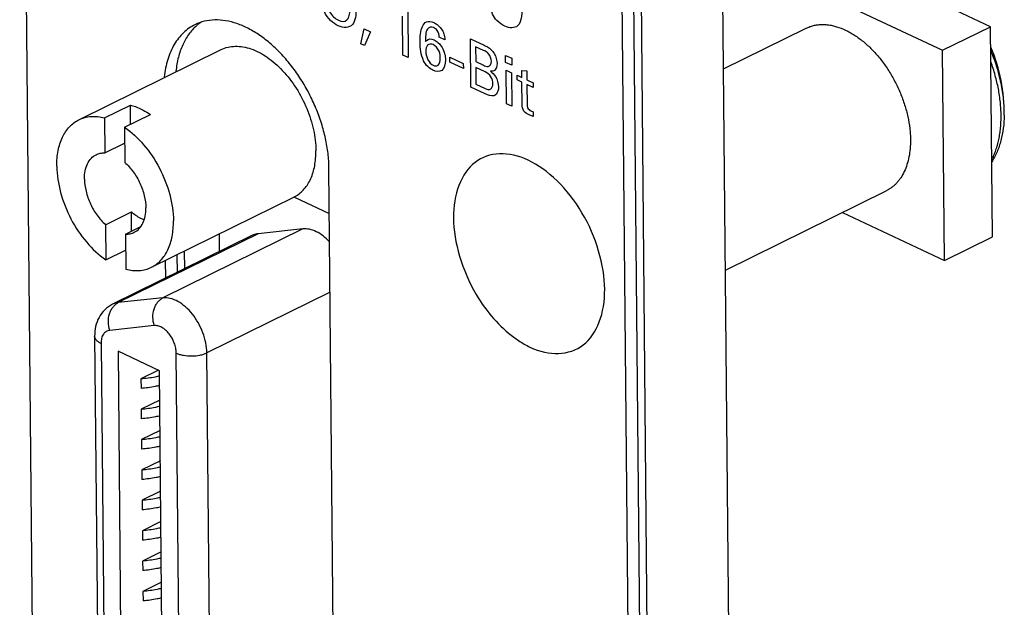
# Model space of a CAD drawing. Header units: inches. Extents: x 0 to 34, y 0 to 22.
# Tile 75 of 84: x 27.328 to 28.225, y 18.072 to 18.607. Entities that reach past the tile are written whole.
import ezdxf

# ---------------------------------------------------------------- set-up
doc = ezdxf.new("R2010")
doc.units = ezdxf.units.IN
doc.header["$LTSCALE"] = 1.87
doc.header["$MEASUREMENT"] = 0
doc.layers.get('0').update_dxf_attribs({"linetype": 'CONTINUOUS'})

msp = doc.modelspace()

# ---------------------------------------------------------------- linework, layer by layer
at = {"color": 7, "linetype": 'CONTINUOUS'}
for p, q in [((27.32825, 19.27123), (27.36113, 15.70322)), ((28.00052, 15.18463), (27.96462, 19.07963)), ((27.92661, 15.14568), (27.89069, 19.04324)), ((27.90644, 15.44694), (27.87355, 19.01495)), ((27.917, 15.45213), (27.88411, 19.02015)), ((28.21246, 18.60073), (27.96798, 18.71563)), ((27.96836, 18.67344), (28.16881, 18.57924)), ((28.16881, 18.57924), (28.21246, 18.60073)), ((28.21422, 18.40961), (28.21246, 18.60073)), ((27.96939, 18.56238), (28.04457, 18.59938)), ((27.38216, 18.51606), (27.5119, 18.57991)), ((28.17057, 18.38813), (28.16881, 18.57924)), ((27.40552, 18.51782), (27.42908, 18.52942)), ((27.42924, 18.51202), (27.42908, 18.52942)), ((27.42369, 18.50928), (27.44725, 18.52088)), ((27.40552, 18.51782), (27.40581, 18.48585)), ((27.42369, 18.50928), (27.42398, 18.47731)), ((27.40581, 18.48585), (27.42382, 18.49472)), ((27.62191, 17.17091), (27.60992, 18.47209)), ((27.97108, 18.3793), (28.11744, 18.45134)), ((27.44823, 18.38183), (27.57796, 18.44568)), ((27.57878, 18.44528), (27.57877, 18.44611)), ((27.6103, 18.43047), (27.57878, 18.44528)), ((27.40641, 18.42057), (27.42997, 18.43217)), ((27.43014, 18.41477), (27.42997, 18.43217)), ((28.07769, 18.43178), (28.17057, 18.38813)), ((27.40641, 18.42057), (27.40671, 18.3886)), ((27.5456, 18.4124), (27.41808, 18.34963)), ((27.42458, 18.41203), (27.43854, 18.4189)), ((27.42458, 18.41203), (27.42488, 18.38006)), ((27.5862, 18.41671), (27.45868, 18.35395)), ((27.50982, 18.41214), (27.50997, 18.39595)), ((27.5862, 18.41671), (27.5456, 18.4124)), ((27.54032, 18.41089), (27.4128, 18.34812)), ((28.17057, 18.38813), (28.21422, 18.40961)), ((27.40671, 18.3886), (27.42472, 18.39747)), ((27.47814, 18.39655), (27.47828, 18.38036)), ((27.46082, 18.38802), (27.46097, 18.37183)), ((27.47138, 18.39322), (27.47153, 18.37703)), ((27.61096, 18.35921), (27.49873, 18.30398)), ((27.45868, 18.35395), (27.41808, 18.34963)), ((27.45087, 18.32871), (27.41027, 18.32439)), ((27.39652, 18.31919), (27.40552, 17.34284)), ((27.40235, 18.31255), (27.41134, 17.33619)), ((27.41786, 18.30546), (27.42686, 17.3287)), ((27.4556, 18.28772), (27.41786, 18.30546)), ((27.50817, 17.28063), (27.49873, 18.30398)), ((27.48033, 17.28038), (27.4709, 18.30373)), ((27.45479, 18.2881), (27.43871, 18.28018)), ((27.4646, 17.31097), (27.4556, 18.28772)), ((27.43871, 18.28018), (27.43879, 18.27155)), ((27.45584, 18.26088), (27.43896, 18.25257)), ((27.43896, 18.25257), (27.43904, 18.24394)), ((27.4561, 18.23327), (27.43922, 18.22496)), ((27.43922, 18.22496), (27.4393, 18.21633)), ((27.45635, 18.20565), (27.43947, 18.19735)), ((27.43947, 18.19735), (27.43955, 18.18872)), ((27.45661, 18.17804), (27.43973, 18.16974)), ((27.43973, 18.16974), (27.43981, 18.16111)), ((27.45686, 18.15043), (27.43998, 18.14212)), ((27.43998, 18.14212), (27.44006, 18.1335)), ((27.45712, 18.12282), (27.44024, 18.11451)), ((27.44024, 18.11451), (27.44032, 18.10588)), ((27.45737, 18.09521), (27.44049, 18.0869)), ((27.44049, 18.0869), (27.44057, 18.07827))]:
    msp.add_line(p, q, dxfattribs=at)
at = {"color": 40, "linetype": 'CONTINUOUS'}
for p, q in [((27.6773, 18.57484), (27.67697, 18.61037)), ((27.68165, 18.61479), (27.68204, 18.57262)), ((27.639, 18.5852), (27.64202, 18.59871)), ((27.64202, 18.59871), (27.64774, 18.59602)), ((27.64774, 18.59602), (27.64235, 18.58363)), ((27.71547, 18.58894), (27.71039, 18.59133)), ((27.64235, 18.58363), (27.639, 18.5852)), ((27.73912, 18.54579), (27.73872, 18.58979)), ((27.73872, 18.58979), (27.75145, 18.58381)), ((27.74355, 18.58254), (27.74367, 18.56895)), ((27.75066, 18.5792), (27.74355, 18.58254)), ((27.68204, 18.57262), (27.6773, 18.57484)), ((27.71996, 18.56844), (27.71992, 18.57308)), ((27.71992, 18.57308), (27.73231, 18.56725)), ((27.77087, 18.5683), (27.77082, 18.57458)), ((27.77082, 18.57458), (27.77639, 18.57196)), ((27.73235, 18.56262), (27.71996, 18.56844)), ((27.73231, 18.56725), (27.73235, 18.56262)), ((27.74367, 18.56895), (27.75058, 18.5657)), ((27.77645, 18.56568), (27.77087, 18.5683)), ((27.77639, 18.57196), (27.77645, 18.56568)), ((27.74372, 18.56371), (27.74386, 18.54847)), ((27.75236, 18.55965), (27.74372, 18.56371)), ((27.77171, 18.53047), (27.77143, 18.56106)), ((27.77143, 18.56106), (27.77607, 18.55888)), ((27.77607, 18.55888), (27.77635, 18.52829)), ((27.78133, 18.55235), (27.78129, 18.55655)), ((27.78129, 18.55655), (27.78568, 18.55449)), ((27.78568, 18.55449), (27.78562, 18.56088)), ((27.78562, 18.56088), (27.79019, 18.56056)), ((27.79019, 18.56056), (27.79027, 18.55233)), ((27.74386, 18.54847), (27.7523, 18.54451)), ((27.78572, 18.55028), (27.78133, 18.55235)), ((27.78591, 18.52987), (27.78572, 18.55028)), ((27.79027, 18.55233), (27.7958, 18.54973)), ((27.79031, 18.54813), (27.79048, 18.52978)), ((27.79584, 18.54553), (27.79031, 18.54813)), ((27.7958, 18.54973), (27.79584, 18.54553)), ((27.7521, 18.53969), (27.73912, 18.54579)), ((27.77635, 18.52829), (27.77171, 18.53047)), ((27.79608, 18.51896), (27.79224, 18.5204)), ((27.79382, 18.52415), (27.79604, 18.52341)), ((27.79604, 18.52341), (27.79608, 18.51896))]:
    msp.add_line(p, q, dxfattribs=at)
at = {"color": 7, "linetype": 'CONTINUOUS'}
for centre, radius, start, end in [((27.51744, 18.56971), 0.04257, 127.73054, 131.54965), ((27.51693, 18.57038), 0.04173, 124.8136, 127.72819), ((28.07617, 18.52299), 0.14886, 358.93143, 23.41837), ((27.56528, 18.47146), 0.02873, 296.20212, 298.02804), ((27.56527, 18.47147), 0.02874, 298.02835, 299.74786)]:
    msp.add_arc(centre, radius, start, end, dxfattribs=at)
at = {"color": 40, "linetype": 'CONTINUOUS'}
msp.add_arc((27.83757, 18.39752), 0.09905, 233.18078, 236.17648, dxfattribs=at)
for points, knots in [([(27.61839, 18.6015), (27.6138, 18.60366), (27.60367, 18.61318), (27.60214, 18.6263), (27.60209, 18.63179)], [0, 0, 0, 0, 0.507834, 1, 1, 1, 1]), ([(27.62635, 18.60692), (27.62707, 18.60767), (27.62902, 18.6112), (27.62946, 18.61613), (27.62943, 18.61973)], [0, 0, 0, 0, 0.282029, 1, 1, 1, 1]), ([(27.77011, 18.60128), (27.76765, 18.60244), (27.76337, 18.60504), (27.7581, 18.61256), (27.75724, 18.61799), (27.75721, 18.62065)], [0, 0, 0, 0, 0.390964, 0.65675, 1, 1, 1, 1]), ([(27.78576, 18.62148), (27.78583, 18.61397), (27.78575, 18.59887), (27.77431, 18.59931), (27.77011, 18.60128)], [0, 0, 0, 0, 0.591465, 1, 1, 1, 1]), ([(27.63466, 18.61721), (27.63471, 18.61165), (27.63339, 18.59966), (27.62315, 18.59926), (27.61839, 18.6015)], [0, 0, 0, 0, 0.485897, 1, 1, 1, 1]), ([(27.69294, 18.58661), (27.69289, 18.59181), (27.69346, 18.59955), (27.69851, 18.60621), (27.70308, 18.60557), (27.70536, 18.6045)], [0, 0, 0, 0, 0.492443, 0.734318, 1, 1, 1, 1]), ([(27.70515, 18.60004), (27.70303, 18.60104), (27.69762, 18.59886), (27.69788, 18.59129), (27.69775, 18.58714)], [0, 0, 0, 0, 0.382049, 1, 1, 1, 1]), ([(27.71039, 18.59133), (27.71036, 18.59316), (27.70921, 18.59732), (27.70633, 18.59949), (27.70515, 18.60004)], [0, 0, 0, 0, 0.555165, 1, 1, 1, 1]), ([(27.70536, 18.6045), (27.70636, 18.60402), (27.70936, 18.60227), (27.71222, 18.59906), (27.71358, 18.59662)], [0, 0, 0, 0, 0.336814, 1, 1, 1, 1]), ([(27.71358, 18.59662), (27.71399, 18.59586), (27.71512, 18.59329), (27.71541, 18.59064), (27.71547, 18.58894)], [0, 0, 0, 0, 0.309755, 1, 1, 1, 1]), ([(27.69775, 18.58714), (27.69806, 18.58756), (27.69977, 18.58989), (27.70312, 18.58995), (27.70565, 18.58876)], [0, 0, 0, 0, 0.181307, 1, 1, 1, 1]), ([(27.7049, 18.58445), (27.70302, 18.58533), (27.69905, 18.58501), (27.69816, 18.58048), (27.69818, 18.5782)], [0, 0, 0, 0, 0.504184, 1, 1, 1, 1]), ([(27.71136, 18.57207), (27.71134, 18.57405), (27.71089, 18.57905), (27.70692, 18.5835), (27.7049, 18.58445)], [0, 0, 0, 0, 0.443535, 1, 1, 1, 1]), ([(27.70565, 18.58876), (27.70823, 18.58755), (27.71419, 18.58232), (27.71605, 18.57399), (27.71609, 18.57039)], [0, 0, 0, 0, 0.46994, 1, 1, 1, 1]), ([(27.75145, 18.58381), (27.75242, 18.58335), (27.75555, 18.58188), (27.75888, 18.57897), (27.76046, 18.57635)], [0, 0, 0, 0, 0.308383, 1, 1, 1, 1]), ([(27.69818, 18.5782), (27.6982, 18.5758), (27.69926, 18.57046), (27.7031, 18.56642), (27.70483, 18.56561)], [0, 0, 0, 0, 0.528622, 1, 1, 1, 1]), ([(27.75793, 18.56917), (27.75791, 18.57138), (27.75591, 18.57699), (27.75221, 18.57847), (27.75066, 18.5792)], [0, 0, 0, 0, 0.534817, 1, 1, 1, 1]), ([(27.71609, 18.57039), (27.71612, 18.56642), (27.71395, 18.55935), (27.70751, 18.55973), (27.70467, 18.56107)], [0, 0, 0, 0, 0.530771, 1, 1, 1, 1]), ([(27.70483, 18.56561), (27.70643, 18.56485), (27.71034, 18.56487), (27.71138, 18.56946), (27.71136, 18.57207)], [0, 0, 0, 0, 0.430553, 1, 1, 1, 1]), ([(27.75058, 18.5657), (27.75205, 18.56502), (27.75565, 18.56337), (27.75795, 18.56678), (27.75793, 18.56917)], [0, 0, 0, 0, 0.430586, 1, 1, 1, 1]), ([(27.76305, 18.56731), (27.76308, 18.56466), (27.76179, 18.56049), (27.75843, 18.56019), (27.75712, 18.5602)], [0, 0, 0, 0, 0.605105, 1, 1, 1, 1]), ([(27.75924, 18.54883), (27.75922, 18.55079), (27.75787, 18.55589), (27.75414, 18.55882), (27.75236, 18.55965)], [0, 0, 0, 0, 0.471879, 1, 1, 1, 1]), ([(27.75712, 18.5602), (27.75867, 18.55893), (27.76268, 18.55519), (27.7643, 18.54891), (27.76433, 18.54589)], [0, 0, 0, 0, 0.396889, 1, 1, 1, 1]), ([(27.7523, 18.54451), (27.75404, 18.54369), (27.75778, 18.5429), (27.75926, 18.54675), (27.75924, 18.54883)], [0, 0, 0, 0, 0.507433, 1, 1, 1, 1]), ([(27.76433, 18.54589), (27.76434, 18.54456), (27.76393, 18.54087), (27.76183, 18.53853), (27.76013, 18.53792)], [0, 0, 0, 0, 0.34284, 1, 1, 1, 1]), ([(27.79224, 18.5204), (27.79062, 18.52116), (27.78694, 18.5231), (27.78593, 18.52804), (27.78591, 18.52987)], [0, 0, 0, 0, 0.522838, 1, 1, 1, 1]), ([(27.79048, 18.52978), (27.79049, 18.52889), (27.79059, 18.52639), (27.79278, 18.52464), (27.79382, 18.52415)], [0, 0, 0, 0, 0.407673, 1, 1, 1, 1]), ([(27.79146, 18.47926), (27.77388, 18.48752), (27.73743, 18.48659), (27.72316, 18.44829), (27.72336, 18.42659)], [0, 0, 0, 0, 0.500047, 1, 1, 1, 1]), ([(27.8611, 18.36186), (27.8609, 18.38355), (27.8458, 18.43565), (27.80903, 18.471), (27.79146, 18.47926)], [0, 0, 0, 0, 0.500024, 1, 1, 1, 1]), ([(27.72336, 18.42659), (27.72356, 18.4049), (27.73655, 18.36009), (27.76557, 18.32768), (27.77821, 18.31823)], [0, 0, 0, 0, 0.581318, 1, 1, 1, 1]), ([(27.79302, 18.30919), (27.81059, 18.30094), (27.84703, 18.30187), (27.8613, 18.34017), (27.8611, 18.36186)], [0, 0, 0, 0, 0.500008, 1, 1, 1, 1])]:
    msp.add_open_spline(points, degree=3, knots=knots, dxfattribs=at)
for points in [[(27.61056, 18.61434), (27.61237, 18.61076), (27.61564, 18.60795), (27.61849, 18.60661)], [(27.61849, 18.60661), (27.62134, 18.60527), (27.62454, 18.60509), (27.62635, 18.60692)], [(27.69619, 18.56961), (27.69356, 18.5751), (27.69299, 18.58127), (27.69294, 18.58661)], [(27.76046, 18.57635), (27.76212, 18.57362), (27.76303, 18.57012), (27.76305, 18.56731)], [(27.70467, 18.56107), (27.7016, 18.56251), (27.6981, 18.56572), (27.69619, 18.56961)], [(27.76013, 18.53792), (27.75786, 18.53713), (27.75484, 18.5384), (27.7521, 18.53969)], [(27.78243, 18.31524), (27.78596, 18.31287), (27.78951, 18.31084), (27.79302, 18.30919)]]:
    msp.add_open_spline(points, degree=3, dxfattribs=at)
at = {"color": 7, "linetype": 'CONTINUOUS'}
for points, knots in [([(27.48784, 18.60257), (27.48594, 18.60163), (27.48224, 18.59943), (27.47721, 18.59527), (27.47274, 18.59029), (27.46885, 18.58453), (27.4656, 18.57806), (27.46204, 18.56832), (27.46054, 18.56046), (27.45997, 18.55507)], [0, 0, 0, 0, 0.111008, 0.223661, 0.339469, 0.459683, 0.585308, 0.717054, 1, 1, 1, 1]), ([(27.48921, 18.60158), (27.48661, 18.59927), (27.4818, 18.59386), (27.4763, 18.58409), (27.4724, 18.57271), (27.47098, 18.56453), (27.47053, 18.56027)], [0, 0, 0, 0, 0.22502, 0.464405, 0.722131, 1, 1, 1, 1]), ([(27.60992, 18.47209), (27.60988, 18.47652), (27.60927, 18.48557), (27.60696, 18.49923), (27.60326, 18.51305), (27.59824, 18.52675), (27.592, 18.54008), (27.58467, 18.55279), (27.57638, 18.56463), (27.56728, 18.57538), (27.55756, 18.58483), (27.54738, 18.59279), (27.53696, 18.59913), (27.52646, 18.6037), (27.51609, 18.60642), (27.50604, 18.60721), (27.4965, 18.60604), (27.49059, 18.60392), (27.48784, 18.60257)], [0, 0, 0, 0, 0.065213, 0.133442, 0.203868, 0.275741, 0.348263, 0.420555, 0.491759, 0.561066, 0.62776, 0.691239, 0.751088, 0.807106, 0.859394, 0.908377, 0.954866, 1, 1, 1, 1]), ([(28.04457, 18.59938), (28.04564, 18.59991), (28.04784, 18.60084), (28.0513, 18.60187), (28.05491, 18.60253), (28.05864, 18.6028), (28.06247, 18.6027), (28.0664, 18.60222), (28.07039, 18.60137), (28.07587, 18.59972), (28.08132, 18.59734), (28.08667, 18.59435), (28.09214, 18.59081), (28.09883, 18.58557), (28.1064, 18.57822), (28.11348, 18.56986), (28.11993, 18.56064), (28.12564, 18.55075), (28.1305, 18.54037), (28.1344, 18.5297), (28.13728, 18.51895), (28.1388, 18.51), (28.13944, 18.50298), (28.13957, 18.49953), (28.13958, 18.49783)], [0, 0, 0, 0, 0.022509, 0.045192, 0.068215, 0.091731, 0.115874, 0.140756, 0.166467, 0.193072, 0.249077, 0.278535, 0.308937, 0.372399, 0.439072, 0.508361, 0.579544, 0.651813, 0.724313, 0.796181, 0.866578, 0.934735, 0.967777, 1, 1, 1, 1]), ([(27.5119, 18.57991), (27.51384, 18.58087), (27.51801, 18.58236), (27.52474, 18.58319), (27.53183, 18.58263), (27.54192, 18.57998), (27.55465, 18.57313), (27.56855, 18.56076), (27.58068, 18.54489), (27.59017, 18.52666), (27.59633, 18.50741), (27.59799, 18.49422), (27.59804, 18.48784)], [0, 0, 0, 0, 0.045183, 0.09172, 0.140756, 0.193097, 0.30882, 0.438943, 0.579455, 0.724282, 0.866592, 1, 1, 1, 1]), ([(28.22501, 18.52021), (28.22505, 18.52256), (28.22499, 18.52732), (28.22447, 18.53454), (28.22353, 18.54189), (28.22217, 18.54934), (28.2204, 18.55684), (28.21749, 18.56691), (28.21475, 18.57435), (28.21269, 18.57922)], [0, 0, 0, 0, 0.115976, 0.235197, 0.35738, 0.482196, 0.609281, 0.738239, 1, 1, 1, 1]), ([(28.21361, 18.47955), (28.21433, 18.48094), (28.21569, 18.48382), (28.21744, 18.48834), (28.21892, 18.49311), (28.22013, 18.49812), (28.22107, 18.50333), (28.22172, 18.50874), (28.22209, 18.51432), (28.22217, 18.52006), (28.22197, 18.52593), (28.22132, 18.53398), (28.21979, 18.54424), (28.21688, 18.55661), (28.21426, 18.56479), (28.21279, 18.56887)], [0, 0, 0, 0, 0.051271, 0.104086, 0.158511, 0.214584, 0.272317, 0.331697, 0.39269, 0.45524, 0.519276, 0.584709, 0.719309, 0.858111, 1, 1, 1, 1]), ([(27.42908, 18.52942), (27.43061, 18.52903), (27.43702, 18.52702), (27.44301, 18.52378), (27.44725, 18.52088)], [0, 0, 0, 0, 0.234975, 1, 1, 1, 1]), ([(27.38216, 18.51606), (27.38386, 18.51689), (27.38747, 18.51824), (27.39535, 18.51955), (27.40152, 18.51885), (27.40552, 18.51782)], [0, 0, 0, 0, 0.237631, 0.480743, 1, 1, 1, 1]), ([(28.22501, 18.5202), (28.22493, 18.51624), (28.22439, 18.50849), (28.22258, 18.49905), (28.22045, 18.49194), (28.21855, 18.48691), (28.21632, 18.48213), (28.2146, 18.47911), (28.21369, 18.47765)], [0, 0, 0, 0, 0.266989, 0.522113, 0.645423, 0.766033, 0.884145, 1, 1, 1, 1]), ([(27.36208, 18.4739), (27.36204, 18.47864), (27.36274, 18.48768), (27.36652, 18.50004), (27.37201, 18.50845), (27.37752, 18.5134), (27.38058, 18.51528), (27.38216, 18.51606)], [0, 0, 0, 0, 0.289507, 0.549286, 0.782353, 0.892268, 1, 1, 1, 1]), ([(27.42369, 18.50928), (27.43019, 18.50484), (27.44232, 18.49343), (27.45628, 18.47241), (27.46564, 18.44876), (27.46823, 18.43205), (27.46831, 18.42398)], [0, 0, 0, 0, 0.237691, 0.495881, 0.756283, 1, 1, 1, 1]), ([(28.13958, 18.49783), (28.13961, 18.49515), (28.13942, 18.48991), (28.13838, 18.48232), (28.1366, 18.47528), (28.1341, 18.46887), (28.1314, 18.46407), (28.1289, 18.46066), (28.1269, 18.45834), (28.12474, 18.45624), (28.12245, 18.45436), (28.12002, 18.45271), (28.11831, 18.45177), (28.11744, 18.45134)], [0, 0, 0, 0, 0.148265, 0.289325, 0.42288, 0.549122, 0.668623, 0.726207, 0.782548, 0.837855, 0.89236, 0.946319, 1, 1, 1, 1]), ([(27.38724, 18.46208), (27.38722, 18.46457), (27.38758, 18.46933), (27.38958, 18.47584), (27.39296, 18.48104), (27.39613, 18.48344), (27.39781, 18.48427)], [0, 0, 0, 0, 0.289768, 0.549771, 0.783052, 1, 1, 1, 1]), ([(27.39781, 18.48427), (27.39901, 18.48486), (27.40165, 18.48574), (27.40441, 18.48592), (27.40581, 18.48585)], [0, 0, 0, 0, 0.490036, 1, 1, 1, 1]), ([(27.57953, 18.44652), (27.58101, 18.44736), (27.58384, 18.44933), (27.58894, 18.45436), (27.59397, 18.46264), (27.59745, 18.4746), (27.59809, 18.48329), (27.59804, 18.48784)], [0, 0, 0, 0, 0.107501, 0.217656, 0.451705, 0.711697, 1, 1, 1, 1]), ([(27.42398, 18.47731), (27.42684, 18.47476), (27.43209, 18.46881), (27.43809, 18.45849), (27.44204, 18.44731), (27.44312, 18.43955), (27.44315, 18.4358)], [0, 0, 0, 0, 0.245415, 0.503706, 0.760039, 1, 1, 1, 1]), ([(27.36208, 18.4739), (27.36216, 18.46583), (27.36475, 18.44912), (27.37411, 18.42547), (27.38807, 18.40445), (27.4002, 18.39304), (27.40671, 18.3886)], [0, 0, 0, 0, 0.243717, 0.504119, 0.762309, 1, 1, 1, 1]), ([(27.38724, 18.46208), (27.38728, 18.45833), (27.38835, 18.45058), (27.3923, 18.4394), (27.3983, 18.42908), (27.40355, 18.42312), (27.40641, 18.42057)], [0, 0, 0, 0, 0.239961, 0.496294, 0.754585, 1, 1, 1, 1]), ([(27.44153, 18.42501), (27.44053, 18.42537), (27.43635, 18.42717), (27.43258, 18.42985), (27.42997, 18.43217)], [0, 0, 0, 0, 0.232897, 1, 1, 1, 1]), ([(27.43258, 18.41362), (27.43426, 18.41444), (27.43743, 18.41684), (27.44081, 18.42205), (27.44281, 18.42856), (27.44317, 18.43331), (27.44315, 18.4358)], [0, 0, 0, 0, 0.216948, 0.450229, 0.710232, 1, 1, 1, 1]), ([(27.44823, 18.38183), (27.44981, 18.38261), (27.45287, 18.38448), (27.45839, 18.38943), (27.46387, 18.39785), (27.46766, 18.41021), (27.46835, 18.41924), (27.46831, 18.42398)], [0, 0, 0, 0, 0.107732, 0.217647, 0.450714, 0.710493, 1, 1, 1, 1]), ([(27.42458, 18.41203), (27.42598, 18.41197), (27.42874, 18.41215), (27.43138, 18.41303), (27.43258, 18.41362)], [0, 0, 0, 0, 0.509964, 1, 1, 1, 1]), ([(27.5456, 18.4124), (27.54513, 18.41235), (27.54332, 18.41208), (27.54154, 18.41149), (27.54032, 18.41089)], [0, 0, 0, 0, 0.25462, 1, 1, 1, 1]), ([(27.61055, 18.40484), (27.60873, 18.40681), (27.60495, 18.41033), (27.59873, 18.41432), (27.59243, 18.41662), (27.58817, 18.41692), (27.5862, 18.41671)], [0, 0, 0, 0, 0.287697, 0.551046, 0.787516, 1, 1, 1, 1]), ([(27.42488, 18.38006), (27.42888, 18.37904), (27.43504, 18.37834), (27.44293, 18.37964), (27.44653, 18.38099), (27.44823, 18.38183)], [0, 0, 0, 0, 0.519257, 0.762369, 1, 1, 1, 1]), ([(27.41027, 18.32439), (27.40947, 18.32682), (27.40863, 18.33191), (27.40947, 18.33822), (27.41128, 18.34274), (27.41311, 18.34564), (27.41538, 18.34801), (27.41716, 18.34918), (27.41808, 18.34963)], [0, 0, 0, 0, 0.268874, 0.53266, 0.658383, 0.778155, 0.891765, 1, 1, 1, 1]), ([(27.41808, 18.34963), (27.41762, 18.34958), (27.4158, 18.34931), (27.41403, 18.34873), (27.4128, 18.34812)], [0, 0, 0, 0, 0.254641, 1, 1, 1, 1]), ([(27.45087, 18.32871), (27.45007, 18.33114), (27.44923, 18.33622), (27.45007, 18.34254), (27.45188, 18.34705), (27.45371, 18.34996), (27.45597, 18.35232), (27.45775, 18.35349), (27.45868, 18.35395)], [0, 0, 0, 0, 0.268874, 0.53266, 0.658383, 0.778155, 0.891765, 1, 1, 1, 1]), ([(27.49873, 18.30398), (27.49871, 18.30699), (27.498, 18.3132), (27.49534, 18.32236), (27.49121, 18.3312), (27.48584, 18.3392), (27.47956, 18.34587), (27.47272, 18.35082), (27.46569, 18.35374), (27.46088, 18.35418), (27.45868, 18.35395)], [0, 0, 0, 0, 0.129014, 0.266325, 0.407023, 0.545719, 0.677302, 0.79773, 0.90495, 1, 1, 1, 1]), ([(27.4128, 18.34812), (27.41019, 18.34684), (27.40537, 18.34341), (27.40011, 18.33631), (27.39707, 18.328), (27.3965, 18.32213), (27.39652, 18.31919)], [0, 0, 0, 0, 0.249424, 0.498362, 0.747661, 1, 1, 1, 1]), ([(27.41027, 18.32439), (27.40969, 18.32433), (27.40854, 18.32409), (27.40695, 18.32334), (27.40555, 18.32223), (27.40394, 18.32026), (27.40261, 18.31696), (27.40233, 18.31408), (27.40235, 18.31255)], [0, 0, 0, 0, 0.112347, 0.222676, 0.334498, 0.451066, 0.706718, 1, 1, 1, 1]), ([(27.4709, 18.30373), (27.47088, 18.30523), (27.47053, 18.30834), (27.46875, 18.31446), (27.46557, 18.32014), (27.46131, 18.32467), (27.45789, 18.32714), (27.45438, 18.32861), (27.45197, 18.32883), (27.45087, 18.32871)], [0, 0, 0, 0, 0.129124, 0.266554, 0.545328, 0.677025, 0.797557, 0.904868, 1, 1, 1, 1]), ([(27.40235, 18.31255), (27.40149, 18.31295), (27.39994, 18.31381), (27.39806, 18.31542), (27.39683, 18.31722), (27.39653, 18.31856), (27.39652, 18.31919)], [0, 0, 0, 0, 0.30608, 0.57004, 0.796579, 1, 1, 1, 1]), ([(27.4709, 18.30373), (27.47186, 18.30327), (27.47397, 18.30248), (27.4786, 18.30135), (27.48484, 18.30085), (27.49107, 18.30147), (27.49568, 18.30268), (27.49777, 18.30351), (27.49873, 18.30398)], [0, 0, 0, 0, 0.112212, 0.23516, 0.499962, 0.764784, 0.887757, 1, 1, 1, 1]), ([(27.45565, 18.28283), (27.45431, 18.28249), (27.44873, 18.28122), (27.44304, 18.28048), (27.43871, 18.28018)], [0, 0, 0, 0, 0.241917, 1, 1, 1, 1]), ([(27.45573, 18.27421), (27.45439, 18.27386), (27.44881, 18.27259), (27.44312, 18.27185), (27.43879, 18.27155)], [0, 0, 0, 0, 0.241917, 1, 1, 1, 1]), ([(27.45591, 18.25522), (27.45457, 18.25488), (27.44899, 18.25361), (27.44329, 18.25287), (27.43896, 18.25257)], [0, 0, 0, 0, 0.241917, 1, 1, 1, 1]), ([(27.45599, 18.24659), (27.45465, 18.24625), (27.44907, 18.24498), (27.44337, 18.24424), (27.43904, 18.24394)], [0, 0, 0, 0, 0.241917, 1, 1, 1, 1]), ([(27.45616, 18.22761), (27.45482, 18.22727), (27.44924, 18.226), (27.44355, 18.22525), (27.43922, 18.22496)], [0, 0, 0, 0, 0.241917, 1, 1, 1, 1]), ([(27.45624, 18.21898), (27.4549, 18.21864), (27.44932, 18.21737), (27.44363, 18.21663), (27.4393, 18.21633)], [0, 0, 0, 0, 0.241917, 1, 1, 1, 1]), ([(27.45642, 18.2), (27.45508, 18.19966), (27.4495, 18.19839), (27.4438, 18.19764), (27.43947, 18.19735)], [0, 0, 0, 0, 0.241917, 1, 1, 1, 1]), ([(27.4565, 18.19137), (27.45516, 18.19103), (27.44958, 18.18976), (27.44388, 18.18901), (27.43955, 18.18872)], [0, 0, 0, 0, 0.241917, 1, 1, 1, 1]), ([(27.45667, 18.17239), (27.45533, 18.17205), (27.44975, 18.17077), (27.44405, 18.17003), (27.43973, 18.16974)], [0, 0, 0, 0, 0.241917, 1, 1, 1, 1]), ([(27.45675, 18.16376), (27.45541, 18.16342), (27.44983, 18.16215), (27.44413, 18.1614), (27.43981, 18.16111)], [0, 0, 0, 0, 0.241917, 1, 1, 1, 1]), ([(27.45693, 18.14478), (27.45559, 18.14444), (27.45001, 18.14316), (27.44431, 18.14242), (27.43998, 18.14212)], [0, 0, 0, 0, 0.241917, 1, 1, 1, 1]), ([(27.45701, 18.13615), (27.45567, 18.13581), (27.45009, 18.13453), (27.44439, 18.13379), (27.44006, 18.1335)], [0, 0, 0, 0, 0.241917, 1, 1, 1, 1]), ([(27.45718, 18.11717), (27.45584, 18.11682), (27.45026, 18.11555), (27.44456, 18.11481), (27.44024, 18.11451)], [0, 0, 0, 0, 0.241917, 1, 1, 1, 1]), ([(27.45726, 18.10854), (27.45592, 18.1082), (27.45034, 18.10692), (27.44464, 18.10618), (27.44032, 18.10588)], [0, 0, 0, 0, 0.241917, 1, 1, 1, 1]), ([(27.45744, 18.08955), (27.45609, 18.08921), (27.45052, 18.08794), (27.44482, 18.0872), (27.44049, 18.0869)], [0, 0, 0, 0, 0.241917, 1, 1, 1, 1]), ([(27.45752, 18.08093), (27.45617, 18.08058), (27.45059, 18.07931), (27.4449, 18.07857), (27.44057, 18.07827)], [0, 0, 0, 0, 0.241917, 1, 1, 1, 1])]:
    msp.add_open_spline(points, degree=3, knots=knots, dxfattribs=at)

doc.saveas('drawing.dxf')
